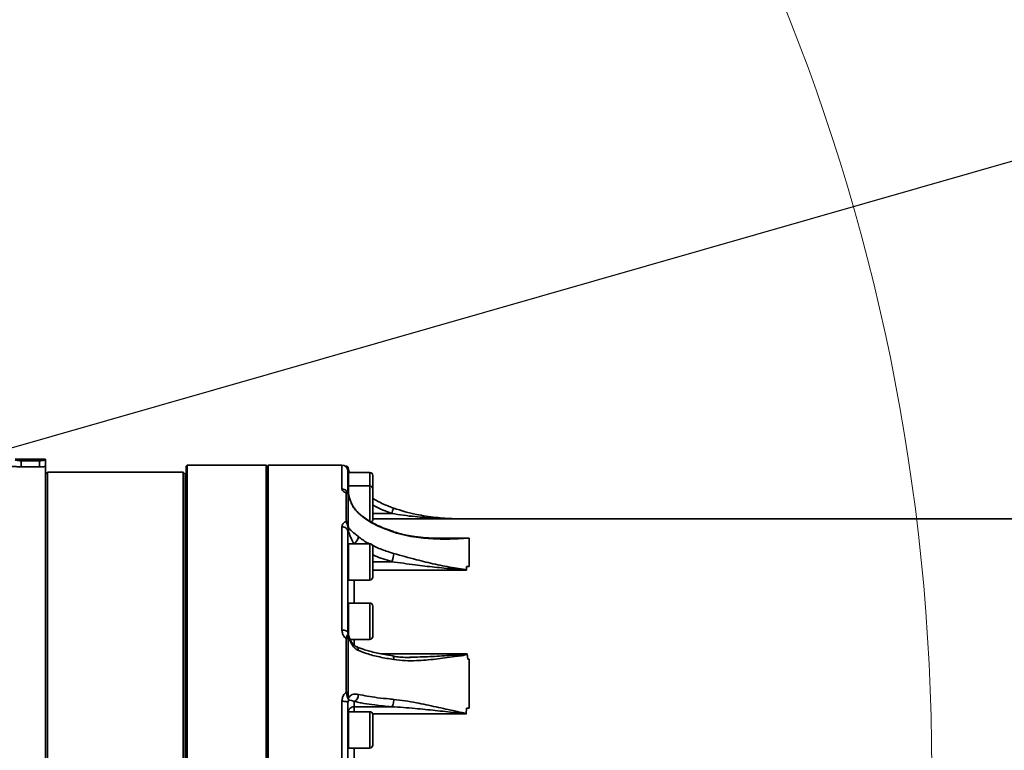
# Model space of a CAD drawing. Header units: millimetres. Extents: x -10540 to 6039, y -7467 to 6433.
# Tile 32 of 179: x -4444 to -3957, y -2324 to -1963. Entities that reach past the tile are written whole.
import ezdxf

# ---------------------------------------------------------------- set-up
doc = ezdxf.new("R2010")
doc.units = ezdxf.units.MM
doc.header["$LTSCALE"] = 8
doc.header["$PDSIZE"] = -1
doc.layers.get('Defpoints').update_dxf_attribs({"true_color": 0x5e5e5e})
doc.layers.add('2细线层', color=4, linetype='Continuous', lineweight=13)
doc.dimstyles.new('ISO-25', dxfattribs={"dimscale": 20, "dimtxt": 5, "dimasz": 6, "dimexe": 6, "dimexo": 0.625, "dimtad": 1, "dimtoh": 1, "dimdec": 0, "dimtxsty": 'Standard', "dimcen": 2.5, "dimclrd": 1, "dimclre": 1, "dimclrt": 4, "dimadec": 1, "dimazin": 2, "dimtfac": 1, "dimtdec": 0, "dimtmove": 0, "dimatfit": 0, "dimfxl": 1, "dimarcsym": 0})

# ---------------------------------------------------------------- blocks, each defined once
blk = doc.blocks.new('*D101')
at = {"layer": '2细线层', "color": 1, "linetype": 'ByBlock', "lineweight": -2, "transparency": 16777216}
blk.add_line((-5001.18, -2333.27), (-2056.74, -1489.33), dxfattribs=at)
at = {"layer": '2细线层', "color": 1, "linetype": 'ByBlock', "transparency": 16777216}
blk.add_solid([(-2062.25, -1470.1), (-2051.23, -1508.56), (-1941.38, -1456.27)], dxfattribs=at)
at = {"layer": 'Defpoints', "color": 0, "linetype": 'ByBlock', "transparency": 16777216}
for p in [(-1941.38, -1456.27), (-5001.18, -2333.27)]:
    blk.add_point(p, dxfattribs=at)
at = {"layer": '2细线层', "color": 4, "linetype": 'ByBlock', "transparency": 16777216, "insert": (-3546.18, -1851.22), "char_height": 100, "attachment_point": 5, "rotation": 15.9934}
blk.add_mtext('R3183', dxfattribs=at)

msp = doc.modelspace()

# ---------------------------------------------------------------- linework, layer by layer
at = {"color": 7, "linetype": 'Continuous', "lineweight": 35}
for p, q in [((-4446.18, -2180.27), (-4443.18, -2180.27)), ((-4443.18, -2180.27), (-4443.18, -2181.06)), ((-4434.18, -2180.27), (-4443.18, -2180.27)), ((-4443.18, -2181.06), (-4443.18, -2184.04)), ((-4443.18, -2181.06), (-4434.18, -2181.06)), ((-4434.18, -2184.04), (-4443.18, -2184.04)), ((-4434.18, -2181.06), (-4434.18, -2180.27)), ((-4434.18, -2180.27), (-4431.18, -2180.27)), ((-4434.18, -2181.06), (-4434.18, -2184.04)), ((-4431.18, -2180.27), (-4431.18, -2180.57)), ((-4431.18, -2183.96), (-4431.18, -2384.57)), ((-4361.18, -2183.27), (-4361.68, -2183.77)), ((-4361.68, -2482.77), (-4361.68, -2183.77)), ((-4322.18, -2183.27), (-4361.18, -2183.27)), ((-4361.18, -2183.27), (-4361.18, -2483.27)), ((-4321.68, -2183.77), (-4322.18, -2183.27)), ((-4322.18, -2483.27), (-4322.18, -2183.27)), ((-4321.18, -2183.27), (-4321.68, -2183.77)), ((-4321.68, -2482.77), (-4321.68, -2183.77)), ((-4284.68, -2183.27), (-4321.18, -2183.27)), ((-4321.18, -2183.27), (-4321.18, -2483.27)), ((-4284.68, -2195.02), (-4284.68, -2183.27)), ((-4430.18, -2187.27), (-4431.18, -2187.27)), ((-4363.18, -2186.77), (-4430.18, -2186.77)), ((-4430.18, -2479.77), (-4430.18, -2186.77)), ((-4362.18, -2187.77), (-4363.18, -2186.77)), ((-4363.18, -2479.77), (-4363.18, -2186.77)), ((-4362.18, -2187.77), (-4362.18, -2478.77)), ((-4361.68, -2188.27), (-4362.18, -2188.27)), ((-4281.68, -2186.28), (-4281.68, -2186.22)), ((-4281.68, -2186.27), (-4281.68, -2186.28)), ((-4281.68, -2186.51), (-4281.68, -2186.28)), ((-4281.68, -2186.51), (-4281.68, -2192.5)), ((-4281.38, -2186.85), (-4281.68, -2186.85)), ((-4281.41, -2186.85), (-4281.46, -2186.5)), ((-4281.42, -2185.49), (-4281.07, -2186.8)), ((-4270.88, -2186.85), (-4281.38, -2186.85)), ((-4281.38, -2193.5), (-4281.38, -2186.85)), ((-4270.88, -2193.5), (-4270.88, -2186.85)), ((-4269.38, -2188.35), (-4269.38, -2195)), ((-4281.38, -2193.5), (-4281.7, -2193.5)), ((-4281.68, -2194.5), (-4281.68, -2196.89)), ((-4270.88, -2193.5), (-4281.38, -2193.5)), ((-4281.38, -2197.79), (-4281.38, -2193.5)), ((-4281.38, -2193.5), (-4281.38, -2197.36)), ((-4270.88, -2210.98), (-4270.88, -2193.5)), ((-4361.68, -2198.7), (-4362.18, -2198.7)), ((-4269.38, -2195), (-4269.38, -2210)), ((-4276.65, -2206.77), (-4276.53, -2207.04)), ((-4269.38, -2207.11), (-4260.08, -2207.11)), ((-4284.68, -2264.78), (-4284.68, -2213.74)), ((-3905.68, -2209.77), (-4269.38, -2209.77)), ((-4362.18, -2214.7), (-4361.68, -2214.7)), ((-4361.68, -2216.27), (-4362.18, -2216.27)), ((-4281.68, -2216.13), (-4281.68, -2221.89)), ((-4281.38, -2222.09), (-4281.68, -2222.09)), ((-4270.88, -2222.09), (-4281.38, -2222.09)), ((-4281.38, -2222.22), (-4281.38, -2222.09)), ((-4281.38, -2222.09), (-4281.38, -2240.09)), ((-4281.38, -2240.09), (-4281.38, -2222.22)), ((-4270.88, -2222.22), (-4270.88, -2222.09)), ((-4270.88, -2240.09), (-4270.88, -2222.22)), ((-4269.38, -2223.59), (-4269.38, -2238.59)), ((-4240.26, -2219.29), (-4221.78, -2219.29)), ((-4233.86, -2219.48), (-4233.21, -2219.48)), ((-4221.78, -2219.29), (-4221.78, -2220.45)), ((-4361.68, -2228.4), (-4362.18, -2228.4)), ((-4281.68, -2226.21), (-4281.68, -2252.65)), ((-4269.38, -2230.96), (-4260.09, -2230.96)), ((-4223.16, -2233.36), (-4223.07, -2235.08)), ((-4223.16, -2233.36), (-4221.78, -2233.36)), ((-4223.08, -2235.11), (-4269.38, -2235.11)), ((-4281.68, -2240.09), (-4281.38, -2240.09)), ((-4281.38, -2240.09), (-4270.88, -2240.09)), ((-4362.18, -2244.4), (-4361.68, -2244.4)), ((-4281.38, -2251.41), (-4281.68, -2251.41)), ((-4270.88, -2251.41), (-4281.38, -2251.41)), ((-4281.38, -2267.35), (-4281.38, -2251.41)), ((-4281.38, -2251.41), (-4281.38, -2267.31)), ((-4270.88, -2269.41), (-4270.88, -2251.41)), ((-4269.38, -2252.91), (-4269.38, -2267.91)), ((-4281.68, -2258.13), (-4281.68, -2266.15)), ((-4281.47, -2267.02), (-4281.6, -2266.93)), ((-4281.42, -2267.26), (-4281.42, -2267.41)), ((-4280.62, -2269.41), (-4270.88, -2269.41)), ((-4278.68, -2269.41), (-4278.68, -2272.12)), ((-4361.68, -2272.84), (-4362.18, -2272.84)), ((-4265.4, -2276.51), (-4222.76, -2276.51)), ((-4222.75, -2276.54), (-4222.53, -2279.13)), ((-4251.11, -2278.11), (-4250.76, -2278.11)), ((-4222.53, -2279.13), (-4221.78, -2279.13)), ((-4362.18, -2288.84), (-4361.68, -2288.84)), ((-4284.68, -2366.58), (-4284.68, -2299.96)), ((-4281.68, -2300.63), (-4281.68, -2309.62)), ((-4278.68, -2300.02), (-4278.68, -2302.68)), ((-4281.38, -2305.13), (-4281.68, -2305.13)), ((-4270.88, -2305.13), (-4281.38, -2305.13)), ((-4281.38, -2308.35), (-4281.38, -2305.13)), ((-4281.38, -2305.13), (-4281.38, -2323.13)), ((-4278.68, -2302.68), (-4260.08, -2302.68)), ((-4270.88, -2308.35), (-4270.88, -2305.13)), ((-4223.21, -2306.24), (-4269.46, -2306.24)), ((-4223.13, -2303.39), (-4223.2, -2306.2)), ((-4223.13, -2303.39), (-4221.78, -2303.39)), ((-4281.38, -2323.13), (-4281.38, -2308.35)), ((-4270.88, -2323.13), (-4270.88, -2308.35)), ((-4269.38, -2306.63), (-4269.38, -2309.31)), ((-4269.38, -2309.31), (-4269.38, -2321.63)), ((-4281.68, -2316.01), (-4281.68, -2350.53)), ((-4281.68, -2323.13), (-4281.38, -2323.13)), ((-4281.38, -2323.13), (-4270.88, -2323.13))]:
    msp.add_line(p, q, dxfattribs=at)
at = {"color": 7, "linetype": 'Continuous', "lineweight": 35, "flags": 128}
for points in [[(-4259.14, -2216.11), (-4259.13, -2216.11), (-4259.07, -2216.21), (-4259.06, -2216.41)], [(-4259.6, -2277.57), (-4259.5, -2277.6), (-4259.35, -2277.76), (-4259.22, -2278.02), (-4259.13, -2278.39), (-4259.07, -2278.83), (-4259.06, -2279.35)]]:
    msp.add_lwpolyline(points, dxfattribs=at)
at = {"color": 7, "linetype": 'Continuous', "lineweight": 35}
for centre, radius, start, end in [((-4284.68, -2186.27), 3, 0, 90), ((-4281.81, -2185.58), 0.405, 12.7307, 57.7289), ((-4270.88, -2188.35), 1.5, 0, 90), ((-4270.88, -2195), 1.5, 0, 90), ((-4282.55, -2197.86), 0.972, 10.4911, 92.1252), ((-4238.17, -2214.14), 23.01, 155.2688, 162.2262), ((-4282.52, -2211.95), 0.952, 14.3993, 94.2099), ((-4270.88, -2210), 1.5, 296.7702, 0), ((-4281.75, -2213.46), 0.722, 281.9595, 297.0232), ((-4270.88, -2223.59), 1.5, 0, 90), ((-4270.87, -2226.12), 11.82, 335.8252, 356.3457), ((-4270.88, -2238.59), 1.5, 270, 0), ((-4270.88, -2252.91), 1.5, 0, 90), ((-4280.04, -2266.15), 1.64, 179.9823, 211.3908), ((-4282.43, -2267.52), 1.02, 6.3461, 35.0734), ((-4282.42, -2269.99), 1.06, 39.4262, 99.1852), ((-4270.88, -2267.91), 1.5, 270, 0), ((-4282.39, -2296.92), 1.48, 57.3595, 97.58), ((-4282.1, -2298.36), 0.689, 316.4345, 349.5138), ((-4270.88, -2306.63), 1.5, 0, 90), ((-4270.88, -2321.63), 1.5, 270, 0)]:
    msp.add_arc(centre, radius, start, end, dxfattribs=at)
for points, knots in [([(-4443.18, -2184.04), (-4443.85, -2184.04), (-4445.19, -2184.02), (-4446.98, -2183.92), (-4448.34, -2183.79), (-4449.07, -2183.66), (-4449.15, -2183.59), (-4449.18, -2183.56)], [0, 0, 0, 0, 0.21561, 0.430331, 0.644287, 0.857882, 1, 1, 1, 1]), ([(-4446.18, -2180.57), (-4446.16, -2180.59), (-4446.12, -2180.67), (-4445.76, -2180.8), (-4445.08, -2180.94), (-4444.19, -2181.04), (-4443.51, -2181.05), (-4443.18, -2181.06)], [0, 0, 0, 0, 0.143762, 0.359465, 0.574018, 0.787297, 1, 1, 1, 1]), ([(-4434.18, -2181.06), (-4433.84, -2181.05), (-4433.17, -2181.04), (-4432.27, -2180.94), (-4431.59, -2180.8), (-4431.23, -2180.67), (-4431.19, -2180.59), (-4431.18, -2180.57)], [0, 0, 0, 0, 0.212703, 0.425982, 0.640535, 0.856238, 1, 1, 1, 1]), ([(-4431.18, -2183.96), (-4431.51, -2183.98), (-4432.45, -2184.03), (-4433.5, -2184.04), (-4434.18, -2184.04)], [0, 0, 0, 0, 0.358244, 1, 1, 1, 1]), ([(-4431.18, -2180.57), (-4431.18, -2180.57), (-4431.18, -2181.18), (-4431.18, -2182.32), (-4431.18, -2183.6), (-4431.18, -2183.86), (-4431.18, -2183.96)], [0, 0, 0, 0, 0.001801, 0.399825, 0.750527, 1, 1, 1, 1]), ([(-4282.5, -2183.74), (-4282.73, -2183.72), (-4283.04, -2183.7), (-4283.23, -2183.68), (-4283.28, -2183.67)], [0, 0, 0, 0, 0.720236, 1, 1, 1, 1]), ([(-4281.42, -2185.48), (-4281.43, -2185.42), (-4281.47, -2185.24), (-4281.53, -2184.96), (-4281.57, -2184.75), (-4281.59, -2184.61), (-4281.6, -2184.54), (-4281.63, -2184.46), (-4281.66, -2184.36), (-4281.74, -2184.2), (-4281.89, -2184), (-4282.15, -2183.83), (-4282.39, -2183.73), (-4282.51, -2183.75), (-4282.51, -2183.75)], [0, 0, 0, 0, 0.068471, 0.1917232, 0.4097187, 0.5482227, 0.6338771, 0.6669949, 0.6965545, 0.7462181, 0.8077187, 0.9019671, 0.9956858, 1, 1, 1, 1]), ([(-4281.6, -2185.24), (-4281.66, -2185.07), (-4281.82, -2184.59), (-4282.05, -2184.19), (-4282.3, -2183.84), (-4282.42, -2183.8), (-4282.5, -2183.76)], [0, 0, 0, 0, 0.180228, 0.524965, 0.650374, 1, 1, 1, 1]), ([(-4281.72, -2185.87), (-4281.72, -2185.86), (-4281.74, -2185.69), (-4281.71, -2186.1), (-4281.68, -2186.51)], [0, 0, 0, 0, 0.02974, 1, 1, 1, 1]), ([(-4281.46, -2186.5), (-4281.48, -2186.5), (-4281.61, -2186.48), (-4281.68, -2186.46), (-4281.68, -2186.45), (-4281.68, -2186.45)], [0, 0, 0, 0, 0.110673, 0.999947, 1, 1, 1, 1]), ([(-4281.46, -2186.5), (-4281.46, -2186.5), (-4281.46, -2186.49), (-4281.46, -2186.48), (-4281.46, -2186.46), (-4281.46, -2186.4), (-4281.45, -2186.25), (-4281.45, -2185.84), (-4281.54, -2185.49), (-4281.6, -2185.24)], [0, 0, 0, 0, 0.0081201, 0.0094795, 0.0214717, 0.0559417, 0.1456981, 0.379113, 1, 1, 1, 1]), ([(-4281.46, -2186.5), (-4281.46, -2186.5), (-4281.37, -2186.15), (-4281.39, -2185.82), (-4281.42, -2185.49)], [0, 0, 0, 0, 0.007251, 1, 1, 1, 1]), ([(-4281.68, -2192.5), (-4281.7, -2192.57), (-4281.74, -2192.71), (-4281.7, -2193.87), (-4281.68, -2194.5)], [0, 0, 0, 0, 0.463779, 1, 1, 1, 1]), ([(-4282.59, -2196.89), (-4282.86, -2196.78), (-4283.61, -2196.47), (-4284.48, -2195.83), (-4284.61, -2195.29), (-4284.68, -2195.02)], [0, 0, 0, 0, 0.216033, 0.607211, 1, 1, 1, 1]), ([(-4282, -2196.6), (-4282.17, -2196.33), (-4282.53, -2195.74), (-4283.51, -2195.15), (-4284.29, -2195.06), (-4284.68, -2195.02)], [0, 0, 0, 0, 0.2986982, 0.6493491, 1, 1, 1, 1]), ([(-4282.59, -2196.89), (-4282.48, -2196.73), (-4282.37, -2196.56), (-4282.17, -2196.54), (-4282.1, -2196.58), (-4282.04, -2196.62)], [0, 0, 0, 0, 0.671143, 0.699861, 1, 1, 1, 1]), ([(-4282.59, -2211), (-4282.59, -2209.08), (-4282.59, -2205.25), (-4282.59, -2200.6), (-4282.59, -2198.01), (-4282.59, -2196.89)], [0, 0, 0, 0, 0.361088, 0.723859, 1, 1, 1, 1]), ([(-4282.02, -2196.6), (-4282.08, -2196.56), (-4282.17, -2196.51), (-4282.15, -2196.53), (-4282.14, -2196.54)], [0, 0, 0, 0, 0.755602, 1, 1, 1, 1]), ([(-4281.46, -2197.41), (-4281.48, -2197.36), (-4281.53, -2197.2), (-4281.6, -2197.04), (-4281.76, -2196.81), (-4281.9, -2196.66), (-4282.01, -2196.61), (-4282.03, -2196.61)], [0, 0, 0, 0, 0.185927, 0.556729, 0.754494, 0.965622, 1, 1, 1, 1]), ([(-4281.42, -2197.57), (-4281.44, -2197.51), (-4281.52, -2197.28), (-4281.58, -2197.28), (-4281.59, -2197.55), (-4281.6, -2197.68)], [0, 0, 0, 0, 0.148455, 0.573694, 1, 1, 1, 1]), ([(-4281.6, -2197.68), (-4281.6, -2198.8), (-4281.6, -2201.37), (-4281.6, -2205.98), (-4281.6, -2209.8), (-4281.6, -2211.71)], [0, 0, 0, 0, 0.276143, 0.63723, 1, 1, 1, 1]), ([(-4276.53, -2207.04), (-4276.95, -2206.61), (-4277.81, -2205.74), (-4279.03, -2204.03), (-4280.14, -2201.97), (-4280.97, -2199.74), (-4281.28, -2198.24), (-4281.42, -2197.57)], [0, 0, 0, 0, 0.169734, 0.345388, 0.572723, 0.807533, 1, 1, 1, 1]), ([(-4276.62, -2206.75), (-4276.65, -2206.72), (-4277.04, -2206.37), (-4277.76, -2205.57), (-4278.78, -2204.23), (-4279.72, -2202.65), (-4280.54, -2200.82), (-4281.1, -2199.14), (-4281.3, -2198.05), (-4281.37, -2197.66)], [0, 0, 0, 0, 0.00938, 0.159494, 0.318172, 0.492963, 0.683348, 0.886366, 1, 1, 1, 1]), ([(-4269.38, -2199.66), (-4268.62, -2200.13), (-4266.05, -2201.74), (-4262.52, -2203.23), (-4259.8, -2204.24), (-4259.07, -2204.51)], [0, 0, 0, 0, 0.236175, 0.795387, 1, 1, 1, 1]), ([(-4260.08, -2207.11), (-4261.5, -2206.57), (-4264.34, -2205.48), (-4267.47, -2204.11), (-4269.07, -2203.12), (-4269.38, -2202.93)], [0, 0, 0, 0, 0.446494, 0.894981, 1, 1, 1, 1]), ([(-4259.14, -2216.11), (-4260.43, -2215.67), (-4262.95, -2214.81), (-4266.48, -2213.3), (-4269.67, -2211.7), (-4272.45, -2210.03), (-4274.77, -2208.41), (-4276.05, -2207.26), (-4276.63, -2206.75)], [0, 0, 0, 0, 0.201933, 0.393183, 0.571047, 0.735387, 0.880575, 1, 1, 1, 1]), ([(-4259.06, -2216.41), (-4261.4, -2215.58), (-4264.93, -2214.32), (-4269.38, -2212.1), (-4273.01, -2209.99), (-4275.24, -2208.12), (-4276.53, -2207.04)], [0, 0, 0, 0, 0.368612, 0.556371, 0.744037, 1, 1, 1, 1]), ([(-4231.03, -2209.77), (-4233.64, -2209.69), (-4239.46, -2209.5), (-4247.22, -2208.87), (-4254.3, -2208.07), (-4258.15, -2207.43), (-4260.08, -2207.11)], [0, 0, 0, 0, 0.2682963, 0.6001758, 0.7998818, 1, 1, 1, 1]), ([(-4259.07, -2204.51), (-4257.22, -2205.12), (-4253.52, -2206.34), (-4246.64, -2207.91), (-4238.55, -2209.21), (-4232.34, -2209.58), (-4229.27, -2209.77)], [0, 0, 0, 0, 0.189869, 0.379968, 0.69386, 1, 1, 1, 1]), ([(-4284.68, -2213.74), (-4284.61, -2213.33), (-4284.48, -2212.51), (-4283.61, -2211.58), (-4282.86, -2211.15), (-4282.59, -2211)], [0, 0, 0, 0, 0.392888, 0.784163, 1, 1, 1, 1]), ([(-4281.6, -2214.17), (-4281.66, -2213.98), (-4281.83, -2213.41), (-4282.05, -2212.7), (-4282.31, -2211.88), (-4282.47, -2211.36), (-4282.57, -2211.05), (-4282.59, -2211)], [0, 0, 0, 0, 0.1611263, 0.4686244, 0.5805168, 0.927391, 1, 1, 1, 1]), ([(-4281.6, -2211.71), (-4281.59, -2211.98), (-4281.58, -2212.53), (-4281.52, -2213.41), (-4281.44, -2213.96), (-4281.42, -2214.11)], [0, 0, 0, 0, 0.426099, 0.851187, 1, 1, 1, 1]), ([(-4281.47, -2215.46), (-4281.48, -2215.48), (-4281.61, -2215.69), (-4281.68, -2215.92), (-4281.68, -2216.13), (-4281.68, -2216.13)], [0, 0, 0, 0, 0.109275, 0.999947, 1, 1, 1, 1]), ([(-4281.47, -2215.46), (-4281.47, -2215.46), (-4281.46, -2215.45), (-4281.46, -2215.44), (-4281.46, -2215.42), (-4281.46, -2215.37), (-4281.45, -2215.21), (-4281.45, -2214.81), (-4281.54, -2214.44), (-4281.6, -2214.17)], [0, 0, 0, 0, 0.008133, 0.009495, 0.021474, 0.055946, 0.14571, 0.379146, 1, 1, 1, 1]), ([(-4281.47, -2215.46), (-4281.46, -2215.46), (-4281.37, -2215.02), (-4281.39, -2214.56), (-4281.42, -2214.11)], [0, 0, 0, 0, 0.007262, 1, 1, 1, 1]), ([(-4278.68, -2222.09), (-4278.68, -2222.09), (-4279.19, -2221.23), (-4280.27, -2219.28), (-4281.1, -2217.14), (-4281.39, -2215.79), (-4281.47, -2215.46)], [0, 0, 0, 0, 0.000006, 0.345241, 0.836605, 1, 1, 1, 1]), ([(-4281.42, -2214.11), (-4281.28, -2214.32), (-4280.98, -2214.77), (-4280.15, -2215.6), (-4279.06, -2216.54), (-4277.83, -2217.54), (-4276.97, -2218.25), (-4276.53, -2218.6)], [0, 0, 0, 0, 0.193039, 0.420595, 0.654827, 0.824751, 1, 1, 1, 1]), ([(-4276.53, -2218.6), (-4275.13, -2219.68), (-4273.46, -2220.98), (-4271.46, -2221.93), (-4271.12, -2222.09)], [0, 0, 0, 0, 0.83043, 1, 1, 1, 1]), ([(-4233.86, -2219.46), (-4235.16, -2219.46), (-4238.23, -2219.47), (-4243.19, -2219.16), (-4248.22, -2218.62), (-4252.6, -2217.89), (-4256.08, -2217.13), (-4258.17, -2216.47), (-4259.14, -2216.17)], [0, 0, 0, 0, 0.152234, 0.36091, 0.583998, 0.745609, 0.883133, 1, 1, 1, 1]), ([(-4221.78, -2219.29), (-4221.8, -2219.29), (-4224.23, -2219.46), (-4229.77, -2219.82), (-4238.46, -2219.83), (-4246.63, -2219.14), (-4253.51, -2218.02), (-4257.21, -2216.94), (-4259.06, -2216.41)], [0, 0, 0, 0, 0.00192, 0.192373, 0.444112, 0.695704, 0.847944, 1, 1, 1, 1]), ([(-4281.68, -2221.89), (-4281.7, -2222.37), (-4281.74, -2223.4), (-4281.7, -2225.23), (-4281.68, -2226.21)], [0, 0, 0, 0, 0.463779, 1, 1, 1, 1]), ([(-4269.62, -2222.82), (-4268.78, -2223.25), (-4266.13, -2224.6), (-4262.52, -2225.84), (-4259.8, -2226.65), (-4259.08, -2226.87)], [0, 0, 0, 0, 0.2547993, 0.8010457, 1, 1, 1, 1]), ([(-4233.21, -2219.48), (-4231.87, -2219.49), (-4228.08, -2219.52), (-4224.27, -2219.37), (-4221.81, -2219.29), (-4221.78, -2219.29)], [0, 0, 0, 0, 0.353775, 0.993593, 1, 1, 1, 1]), ([(-4260.09, -2230.96), (-4261.5, -2230.52), (-4264.34, -2229.63), (-4267.47, -2228.52), (-4269.07, -2227.72), (-4269.38, -2227.57)], [0, 0, 0, 0, 0.446435, 0.894859, 1, 1, 1, 1]), ([(-4259.08, -2226.87), (-4257.23, -2227.41), (-4253.53, -2228.48), (-4246.66, -2230.35), (-4238.51, -2232.28), (-4230.85, -2233.77), (-4226.1, -2234.53), (-4224.35, -2234.8), (-4223.9, -2234.88), (-4223.6, -2234.93), (-4223.4, -2234.97), (-4223.27, -2235), (-4223.19, -2235.03), (-4223.13, -2235.05), (-4223.09, -2235.07), (-4223.07, -2235.08), (-4223.07, -2235.08)], [0, 0, 0, 0, 0.15711, 0.31441, 0.573352, 0.832439, 0.947304, 0.965422, 0.977295, 0.98517, 0.990424, 0.993952, 0.996342, 0.997984, 0.999712, 1, 1, 1, 1]), ([(-4223.08, -2235.11), (-4223.08, -2235.11), (-4223.09, -2235.1), (-4223.09, -2235.1), (-4223.1, -2235.1), (-4223.12, -2235.09), (-4223.16, -2235.08), (-4223.22, -2235.07), (-4223.31, -2235.06), (-4223.44, -2235.04), (-4223.64, -2235.02), (-4223.95, -2235), (-4224.41, -2234.96), (-4226.2, -2234.82), (-4231.06, -2234.45), (-4238.9, -2233.71), (-4247.24, -2232.74), (-4254.31, -2231.79), (-4258.16, -2231.24), (-4260.09, -2230.96)], [0, 0, 0, 0, 0.000069, 0.00026, 0.000449, 0.000913, 0.002368, 0.00387, 0.006134, 0.009548, 0.0147, 0.022488, 0.034291, 0.052362, 0.167276, 0.426751, 0.686187, 0.843118, 1, 1, 1, 1]), ([(-4223.07, -2235.08), (-4223.07, -2235.09), (-4223.07, -2235.09), (-4223.08, -2235.1), (-4223.08, -2235.1), (-4223.08, -2235.11)], [0, 0, 0, 0, 0.5822918, 0.7504708, 1, 1, 1, 1]), ([(-4278.68, -2240.09), (-4278.68, -2240.35), (-4278.68, -2242.53), (-4278.68, -2246.28), (-4278.68, -2249.98), (-4278.68, -2251.41)], [0, 0, 0, 0, 0.077398, 0.642743, 1, 1, 1, 1]), ([(-4281.68, -2252.65), (-4281.7, -2253.36), (-4281.74, -2254.89), (-4281.7, -2257), (-4281.68, -2258.13)], [0, 0, 0, 0, 0.463779, 1, 1, 1, 1]), ([(-4282.59, -2268.94), (-4282.86, -2268.7), (-4283.61, -2268.03), (-4284.48, -2266.61), (-4284.61, -2265.39), (-4284.68, -2264.78)], [0, 0, 0, 0, 0.2160129, 0.6072006, 1, 1, 1, 1]), ([(-4282.59, -2268.94), (-4282.48, -2268.51), (-4282.37, -2268.06), (-4282.14, -2267.5), (-4281.99, -2267.2), (-4281.77, -2266.96), (-4281.66, -2266.94), (-4281.6, -2266.93)], [0, 0, 0, 0, 0.401492, 0.418789, 0.689406, 0.838993, 1, 1, 1, 1]), ([(-4281.42, -2267.41), (-4281.44, -2267.45), (-4281.52, -2267.59), (-4281.58, -2268.25), (-4281.59, -2268.96), (-4281.6, -2269.31)], [0, 0, 0, 0, 0.148654, 0.57381, 1, 1, 1, 1]), ([(-4281.38, -2267.25), (-4281.38, -2267.25), (-4281.38, -2267.16), (-4281.43, -2267.09), (-4281.48, -2267.02)], [0, 0, 0, 0, 0.072243, 1, 1, 1, 1]), ([(-4276.53, -2274.84), (-4276.95, -2274.61), (-4277.81, -2274.14), (-4279.03, -2272.93), (-4280.14, -2271.3), (-4280.97, -2269.38), (-4281.28, -2268.02), (-4281.42, -2267.41)], [0, 0, 0, 0, 0.169748, 0.345415, 0.572667, 0.807392, 1, 1, 1, 1]), ([(-4277.4, -2272.99), (-4277.54, -2272.93), (-4277.88, -2272.78), (-4278.46, -2272.37), (-4279.28, -2271.61), (-4280.13, -2270.46), (-4280.86, -2268.99), (-4281.26, -2267.91), (-4281.37, -2267.28), (-4281.38, -2267.26)], [0, 0, 0, 0, 0.065667, 0.172219, 0.351749, 0.54918, 0.761041, 0.989897, 1, 1, 1, 1]), ([(-4282.59, -2295.45), (-4282.59, -2291.62), (-4282.59, -2283.94), (-4282.59, -2275.17), (-4282.59, -2270.24), (-4282.59, -2268.94)], [0, 0, 0, 0, 0.422667, 0.848042, 1, 1, 1, 1]), ([(-4281.6, -2269.31), (-4281.6, -2270.61), (-4281.6, -2275.49), (-4281.6, -2284.2), (-4281.6, -2291.84), (-4281.6, -2295.67)], [0, 0, 0, 0, 0.151959, 0.574625, 1, 1, 1, 1]), ([(-4259.6, -2277.56), (-4260.89, -2277.35), (-4263.4, -2276.94), (-4266.92, -2276.23), (-4270.1, -2275.47), (-4272.86, -2274.69), (-4275.18, -2273.91), (-4276.68, -2273.35), (-4277.34, -2273.03), (-4277.44, -2272.98)], [0, 0, 0, 0, 0.195644, 0.381334, 0.55394, 0.713011, 0.852567, 0.977136, 1, 1, 1, 1]), ([(-4277.43, -2273.05), (-4277.33, -2273.08), (-4276.99, -2273.2), (-4276.62, -2273.82), (-4276.56, -2274.5), (-4276.53, -2274.84)], [0, 0, 0, 0, 0.169041, 0.584521, 1, 1, 1, 1]), ([(-4259.06, -2279.35), (-4261.4, -2278.95), (-4264.93, -2278.35), (-4269.38, -2277.28), (-4273.01, -2276.26), (-4275.24, -2275.36), (-4276.53, -2274.84)], [0, 0, 0, 0, 0.368608, 0.556364, 0.744028, 1, 1, 1, 1]), ([(-4222.75, -2276.54), (-4222.75, -2276.54), (-4222.77, -2276.56), (-4223.37, -2276.93), (-4224.76, -2277.35), (-4226.91, -2277.54), (-4231.52, -2278.05), (-4238.47, -2279.29), (-4246.64, -2279.87), (-4253.51, -2279.99), (-4257.21, -2279.56), (-4259.06, -2279.35)], [0, 0, 0, 0, 0.000348, 0.001717, 0.058026, 0.116052, 0.174126, 0.431308, 0.688344, 0.844266, 1, 1, 1, 1]), ([(-4250.76, -2278.11), (-4250, -2278.12), (-4246.04, -2278.13), (-4238.86, -2277.81), (-4231.72, -2277.34), (-4227.31, -2276.98), (-4225.8, -2276.86), (-4224.79, -2276.77), (-4224.12, -2276.7), (-4223.67, -2276.66), (-4223.26, -2276.61), (-4222.97, -2276.59), (-4222.79, -2276.54), (-4222.77, -2276.53), (-4222.77, -2276.52), (-4222.76, -2276.52), (-4222.76, -2276.52), (-4222.76, -2276.51)], [0, 0, 0, 0, 0.08125, 0.425125, 0.76905, 0.845398, 0.896466, 0.930621, 0.953465, 0.968745, 0.978969, 0.997485, 0.999027, 0.999484, 0.99967, 0.999859, 1, 1, 1, 1]), ([(-4222.76, -2276.51), (-4222.76, -2276.52), (-4222.76, -2276.52), (-4222.75, -2276.53), (-4222.75, -2276.54), (-4222.75, -2276.54)], [0, 0, 0, 0, 0.3443712, 0.5083129, 1, 1, 1, 1]), ([(-4250.76, -2278.25), (-4251.06, -2278.26), (-4252.58, -2278.31), (-4255.2, -2278.18), (-4257.86, -2277.96), (-4259.26, -2277.67), (-4259.59, -2277.61)], [0, 0, 0, 0, 0.098744, 0.510353, 0.88456, 1, 1, 1, 1]), ([(-4221.78, -2279.13), (-4221.78, -2281.41), (-4221.78, -2286.46), (-4221.78, -2294.56), (-4221.78, -2300.45), (-4221.78, -2303.39)], [0, 0, 0, 0, 0.2916819, 0.645841, 1, 1, 1, 1]), ([(-4284.68, -2299.96), (-4284.61, -2299.29), (-4284.48, -2297.96), (-4283.61, -2296.43), (-4282.86, -2295.71), (-4282.59, -2295.45)], [0, 0, 0, 0, 0.392873, 0.784133, 1, 1, 1, 1]), ([(-4281.6, -2298.83), (-4281.66, -2298.7), (-4281.83, -2298.31), (-4282.05, -2297.64), (-4282.31, -2296.72), (-4282.47, -2296.05), (-4282.57, -2295.54), (-4282.59, -2295.45)], [0, 0, 0, 0, 0.161197, 0.468666, 0.580549, 0.927394, 1, 1, 1, 1]), ([(-4281.6, -2295.67), (-4281.59, -2296.08), (-4281.58, -2296.9), (-4281.52, -2297.91), (-4281.44, -2298.36), (-4281.42, -2298.48)], [0, 0, 0, 0, 0.426059, 0.851118, 1, 1, 1, 1]), ([(-4281.42, -2298.48), (-4281.28, -2298.22), (-4280.98, -2297.64), (-4280.15, -2296.93), (-4279.06, -2296.48), (-4277.83, -2296.33), (-4276.97, -2296.49), (-4276.53, -2296.56)], [0, 0, 0, 0, 0.193013, 0.420548, 0.654759, 0.824715, 1, 1, 1, 1]), ([(-4276.53, -2296.56), (-4275.1, -2296.87), (-4272.21, -2297.5), (-4266.97, -2298.22), (-4262.53, -2298.71), (-4259.8, -2298.95), (-4259.07, -2299.02)], [0, 0, 0, 0, 0.2821538, 0.5722644, 0.8856094, 1, 1, 1, 1]), ([(-4281.47, -2299.54), (-4281.48, -2299.58), (-4281.61, -2299.92), (-4281.68, -2300.3), (-4281.68, -2300.63), (-4281.68, -2300.63)], [0, 0, 0, 0, 0.109256, 0.999947, 1, 1, 1, 1]), ([(-4281.47, -2299.54), (-4281.47, -2299.54), (-4281.46, -2299.54), (-4281.46, -2299.54), (-4281.46, -2299.53), (-4281.46, -2299.5), (-4281.45, -2299.42), (-4281.45, -2299.21), (-4281.54, -2298.99), (-4281.6, -2298.83)], [0, 0, 0, 0, 0.008135, 0.009498, 0.021476, 0.055951, 0.145718, 0.379158, 1, 1, 1, 1]), ([(-4281.47, -2299.54), (-4281.46, -2299.54), (-4281.37, -2299.21), (-4281.39, -2298.85), (-4281.42, -2298.48)], [0, 0, 0, 0, 0.007265, 1, 1, 1, 1]), ([(-4278.68, -2300.02), (-4278.68, -2300.02), (-4279.19, -2299.77), (-4280.27, -2299.43), (-4281.1, -2299.42), (-4281.39, -2299.52), (-4281.47, -2299.54)], [0, 0, 0, 0, 0.000006, 0.345305, 0.836619, 1, 1, 1, 1]), ([(-4260.08, -2302.68), (-4261.5, -2302.55), (-4264.35, -2302.29), (-4268.99, -2301.75), (-4273.01, -2301.17), (-4276.38, -2300.56), (-4277.91, -2300.2), (-4278.68, -2300.02)], [0, 0, 0, 0, 0.209459, 0.419852, 0.70658, 0.853328, 1, 1, 1, 1]), ([(-4259.07, -2299.02), (-4257.22, -2299.23), (-4253.52, -2299.65), (-4246.55, -2300.97), (-4238.18, -2302.7), (-4230.84, -2304.34), (-4226.43, -2305.31), (-4225.06, -2305.62), (-4224.41, -2305.78), (-4223.98, -2305.89), (-4223.7, -2305.97), (-4223.51, -2306.03), (-4223.39, -2306.08), (-4223.3, -2306.12), (-4223.24, -2306.16), (-4223.21, -2306.19), (-4223.2, -2306.2), (-4223.2, -2306.2)], [0, 0, 0, 0, 0.157636, 0.315464, 0.584344, 0.853385, 0.923882, 0.949928, 0.966894, 0.978192, 0.985739, 0.990795, 0.994202, 0.99652, 0.998671, 0.999729, 1, 1, 1, 1]), ([(-4278.68, -2302.68), (-4279.05, -2302.71), (-4279.64, -2302.77), (-4280.33, -2303.14), (-4280.8, -2303.5), (-4281.19, -2303.96), (-4281.51, -2304.49), (-4281.56, -2304.92), (-4281.59, -2305.13)], [0, 0, 0, 0, 0.266413, 0.409828, 0.556286, 0.685248, 0.84614, 1, 1, 1, 1]), ([(-4278.68, -2302.68), (-4278.68, -2302.81), (-4278.68, -2303.08), (-4278.68, -2303.98), (-4278.68, -2304.72), (-4278.68, -2305.12), (-4278.68, -2305.13)], [0, 0, 0, 0, 0.329196, 0.658392, 0.987589, 1, 1, 1, 1]), ([(-4223.21, -2306.24), (-4223.21, -2306.24), (-4223.21, -2306.24), (-4223.22, -2306.23), (-4223.24, -2306.22), (-4223.27, -2306.2), (-4223.33, -2306.18), (-4223.42, -2306.16), (-4223.55, -2306.14), (-4223.74, -2306.11), (-4224.03, -2306.07), (-4224.47, -2306.02), (-4225.13, -2305.94), (-4226.53, -2305.79), (-4231.04, -2305.31), (-4238.55, -2304.51), (-4247.13, -2303.65), (-4254.31, -2303.01), (-4258.16, -2302.76), (-4260.08, -2302.68), (-4260.08, -2302.68)], [0, 0, 0, 0, 0.000135, 0.000357, 0.000906, 0.00175, 0.003665, 0.005841, 0.009118, 0.014058, 0.021505, 0.032721, 0.049629, 0.075646, 0.146183, 0.415655, 0.685085, 0.842567, 0.999998, 1, 1, 1, 1]), ([(-4223.2, -2306.2), (-4223.2, -2306.21), (-4223.2, -2306.22), (-4223.21, -2306.24), (-4223.21, -2306.24), (-4223.21, -2306.24)], [0, 0, 0, 0, 0.5663594, 0.7666696, 1, 1, 1, 1]), ([(-4281.68, -2309.62), (-4281.7, -2310.57), (-4281.74, -2312.62), (-4281.7, -2314.83), (-4281.68, -2316.01)], [0, 0, 0, 0, 0.463779, 1, 1, 1, 1]), ([(-4278.68, -2323.13), (-4278.68, -2323.49), (-4278.68, -2326.85), (-4278.68, -2333.27), (-4278.68, -2339.69), (-4278.68, -2343.05), (-4278.68, -2343.41)], [0, 0, 0, 0, 0.052638, 0.5, 0.947362, 1, 1, 1, 1])]:
    msp.add_open_spline(points, degree=3, knots=knots, dxfattribs=at)
for points in [[(-4281.68, -2216.13), (-4281.72, -2215.82), (-4281.81, -2215.19), (-4282.51, -2214.4), (-4283.5, -2213.85), (-4284.28, -2213.78), (-4284.68, -2213.74)], [(-4278.68, -2222.09), (-4278.39, -2221.84), (-4277.82, -2221.33), (-4277.11, -2220.35), (-4276.61, -2219.37), (-4276.56, -2218.86), (-4276.53, -2218.6)], [(-4221.78, -2220.45), (-4221.78, -2222.31), (-4221.78, -2226.02), (-4221.78, -2230.91), (-4221.78, -2233.36)], [(-4281.68, -2266.15), (-4281.72, -2265.97), (-4281.81, -2265.61), (-4282.51, -2265.16), (-4283.5, -2264.84), (-4284.28, -2264.8), (-4284.68, -2264.78)], [(-4278.68, -2300.02), (-4278.39, -2299.91), (-4277.82, -2299.69), (-4277.11, -2298.83), (-4276.61, -2297.74), (-4276.56, -2296.95), (-4276.53, -2296.56)], [(-4281.68, -2300.63), (-4281.72, -2300.54), (-4281.81, -2300.36), (-4282.51, -2300.14), (-4283.5, -2299.99), (-4284.28, -2299.97), (-4284.68, -2299.96)], [(-4260.08, -2302.68), (-4259.95, -2302.54), (-4259.68, -2302.27), (-4259.34, -2301.35), (-4259.11, -2300.21), (-4259.08, -2299.41), (-4259.07, -2299.02)]]:
    msp.add_open_spline(points, degree=3, dxfattribs=at)
at = {"layer": '2细线层', "color": 4, "linetype": 'ByBlock'}
msp.add_circle((-5001.18, -2333.27), 1008, dxfattribs=at)

# ---------------------------------------------------------------- dimensions: what is measured, and where the dimension line sits
dim = msp.add_radius_dim(center=(-5001.18, -2333.27), mpoint=(-1941.38, -1456.27), dimstyle='ISO-25', dxfattribs=at)
dim.commit()
dim.dimension.update_dxf_attribs({"geometry": '*D101', "text_midpoint": (-3546.18, -1851.22)})

doc.saveas('drawing.dxf')
